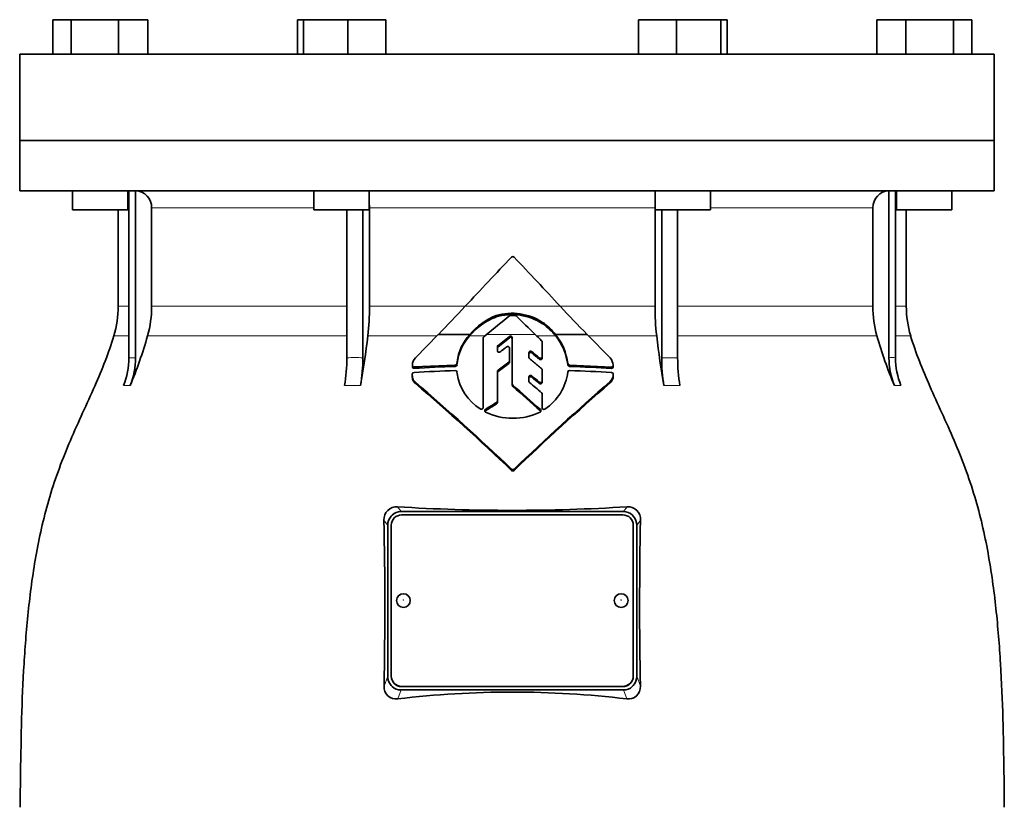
# Model space of a CAD drawing. Header units: millimetres. Extents: x 402 to 1276, y -1884 to 1700.
# Tile 23 of 23: x 900 to 1185, y 964 to 1192. Entities that reach past the tile are written whole.
import ezdxf

# ---------------------------------------------------------------- set-up
doc = ezdxf.new("R2010")
doc.units = ezdxf.units.MM
doc.layers.add('VSI344-454_FLANG', color=7, linetype='Continuous')
doc.layers.add('VSI344-454_TESTA', color=7, linetype='Continuous')

# ---------------------------------------------------------------- blocks, each defined once
blk = doc.blocks.new('SE3')
at = {"layer": 'VSI344-454_FLANG', "color": 7, "linetype": 'Continuous', "lineweight": 35}
for p, q in [((909.95, 1192.07), (909.95, 1182.07)), ((909.95, 1192.07), (915.25, 1192.07)), ((915.25, 1192.07), (915.25, 1182.07)), ((915.25, 1192.07), (928.99, 1192.07)), ((928.99, 1192.07), (928.99, 1182.07)), ((928.99, 1192.07), (937.42, 1192.07)), ((937.42, 1192.07), (937.42, 1182.07)), ((980.7, 1192.07), (980.7, 1182.07)), ((980.7, 1192.07), (982.51, 1192.07)), ((982.51, 1192.07), (982.51, 1182.07)), ((982.51, 1192.07), (995.31, 1192.07)), ((995.31, 1192.07), (995.31, 1182.07)), ((995.31, 1192.07), (1006.3, 1192.07)), ((1006.3, 1192.07), (1006.3, 1182.07)), ((1079.43, 1192.07), (1079.43, 1182.07)), ((1079.43, 1192.07), (1090.42, 1192.07)), ((1090.42, 1192.07), (1090.42, 1182.07)), ((1090.42, 1192.07), (1103.23, 1192.07)), ((1103.23, 1192.07), (1103.23, 1182.07)), ((1103.23, 1192.07), (1105.03, 1192.07)), ((1105.03, 1192.07), (1105.03, 1182.07)), ((1148.31, 1192.07), (1148.31, 1182.07)), ((1148.31, 1192.07), (1156.74, 1192.07)), ((1156.74, 1192.07), (1156.74, 1182.07)), ((1156.74, 1192.07), (1170.48, 1192.07)), ((1170.48, 1192.07), (1170.48, 1182.07)), ((1170.48, 1192.07), (1175.78, 1192.07)), ((1175.78, 1192.07), (1175.78, 1182.07)), ((900.37, 1182.07), (1182.32, 1182.07)), ((900.37, 1182.07), (900.37, 1157.07)), ((1182.32, 1182.07), (1182.32, 1157.07)), ((1182.32, 1157.07), (900.37, 1157.07))]:
    blk.add_line(p, q, dxfattribs=at)
at = {"layer": 'VSI344-454_TESTA', "color": 7, "linetype": 'Continuous', "lineweight": 35}
for p, q in [((900.37, 1157.07), (1182.32, 1157.07)), ((900.37, 1157.07), (900.37, 1142.57)), ((1182.32, 1142.57), (1182.32, 1157.07)), ((1182.32, 1142.57), (900.37, 1142.57)), ((915.69, 1142.57), (915.69, 1137.07)), ((931.69, 1137.07), (931.69, 1142.57)), ((931.97, 1142.57), (931.97, 1094.22)), ((933.89, 1142.57), (933.88, 1094.22)), ((985.5, 1142.57), (985.5, 1137.07)), ((1001.5, 1137.07), (1001.5, 1142.57)), ((1084.23, 1142.57), (1084.23, 1137.07)), ((1100.23, 1137.07), (1100.23, 1142.57)), ((1151.85, 1142.57), (1151.85, 1094.22)), ((1153.76, 1142.57), (1153.76, 1094.22)), ((1154.05, 1142.57), (1154.05, 1137.07)), ((1170.05, 1137.07), (1170.05, 1142.57)), ((931.69, 1137.07), (915.69, 1137.07)), ((928.87, 1137.07), (928.87, 1109.14)), ((938.53, 1137.57), (938.53, 1109.14)), ((985.5, 1137.07), (1001.5, 1137.07)), ((995.02, 1137.07), (995.02, 1094.22)), ((999.64, 1137.07), (999.64, 1094.22)), ((1001.56, 1137.57), (1001.56, 1109.14)), ((1084.17, 1137.57), (1084.17, 1109.14)), ((1084.23, 1137.07), (1100.23, 1137.07)), ((1086.1, 1137.07), (1086.1, 1094.22)), ((1090.71, 1137.07), (1090.72, 1094.22)), ((1147.21, 1137.57), (1147.21, 1109.14)), ((1154.05, 1137.07), (1170.05, 1137.07)), ((1156.87, 1109.14), (1156.87, 1137.07)), ((1038.17, 1106.02), (1038.17, 1106.41)), ((1051.63, 1104.08), (1051.63, 1104.47)), ((1014.84, 1094.23), (1021.48, 1100.96)), ((1021.48, 1100.95), (1030.57, 1100.95)), ((1034.43, 1079.8), (1034.43, 1099.93)), ((1034.61, 1100.3), (1035.43, 1100.95)), ((1042.04, 1100.42), (1038.74, 1097.72)), ((1038.74, 1097.33), (1042.04, 1100.03)), ((1042.87, 1086.66), (1042.87, 1100.05)), ((1055.4, 1100.95), (1064.52, 1100.95)), ((1064.52, 1100.95), (1071.19, 1094.2)), ((1038.56, 1097.36), (1038.56, 1096.3)), ((1042.08, 1097), (1042.08, 1093.31)), ((1051.52, 1098.82), (1051.52, 1094.52)), ((1047.68, 1095.66), (1047.68, 1094.34)), ((1051.52, 1094.52), (1051.52, 1094.13)), ((1013.98, 1092.01), (1013.98, 1091.6)), ((1026.38, 1092.12), (1014.48, 1091.57)), ((1026.91, 1093.01), (1026.88, 1092.58)), ((1026.88, 1092.18), (1026.91, 1092.61)), ((1026.88, 1092.58), (1026.88, 1092.18)), ((1026.91, 1092.61), (1026.91, 1093.01)), ((1042.08, 1093.31), (1042.08, 1092.92)), ((1058.94, 1092.54), (1058.94, 1092.15)), ((1071.6, 1091.54), (1059.43, 1092.11)), ((1013.94, 1089.47), (1013.94, 1089.07)), ((1026.88, 1090.09), (1026.91, 1089.66)), ((1038.56, 1090.27), (1038.56, 1081.67)), ((1047.68, 1088.67), (1047.68, 1087.37)), ((1051.52, 1090.72), (1051.52, 1087.52)), ((1072.1, 1089.05), (1072.1, 1089.47)), ((1014.86, 1086.77), (1014.86, 1087.17)), ((1042.87, 1086.66), (1042.87, 1086.27)), ((1051.52, 1087.52), (1051.52, 1087.13)), ((1071.19, 1086.97), (1071.19, 1087.37)), ((1051.52, 1083.74), (1051.52, 1079.75)), ((1051.52, 1083.74), (1051.52, 1083.35)), ((1051.52, 1079.75), (1051.52, 1083.35)), ((1038.56, 1081.67), (1038.56, 1081.28)), ((1051.52, 1079.35), (1051.52, 1079.75)), ((1008.12, 1048.68), (1007.87, 1048.42)), ((1010.69, 1049.68), (1075.05, 1049.68)), ((1074.87, 1048.74), (1010.87, 1048.74)), ((1077.87, 1048.42), (1077.61, 1048.68)), ((1006.87, 1045.71), (1006.87, 1002.04)), ((1007.87, 1045.76), (1007.87, 1002.09)), ((1077.87, 1002.09), (1077.87, 1045.76)), ((1078.87, 1045.71), (1078.87, 1002.04)), ((1007.87, 1002.03), (1007.87, 1002.09)), ((1077.87, 1002.09), (1077.87, 1002.03)), ((1007.87, 999.33), (1008.14, 999.05)), ((1010.69, 998.07), (1075.05, 998.07)), ((1010.87, 999.11), (1074.87, 999.11)), ((1010.87, 999.05), (1074.87, 999.05)), ((1077.59, 999.05), (1077.87, 999.33))]:
    blk.add_line(p, q, dxfattribs=at)
at = {"layer": 'VSI344-454_TESTA', "color": 4, "linetype": 'Continuous', "lineweight": 9}
for p, q in [((931.83, 1137.57), (931.69, 1137.57)), ((985.5, 1137.57), (938.53, 1137.57)), ((1084.17, 1137.57), (1001.56, 1137.57)), ((1147.21, 1137.57), (1100.23, 1137.57)), ((1153.82, 1137.57), (1154.05, 1137.57)), ((931.83, 1109.14), (928.87, 1109.14)), ((938.53, 1109.14), (995.01, 1109.14)), ((1001.56, 1109.14), (1029.23, 1109.14)), ((1029.28, 1109.14), (1056.72, 1109.14)), ((1084.17, 1109.14), (1056.93, 1109.14)), ((1147.21, 1109.14), (1090.72, 1109.14)), ((1156.87, 1109.14), (1153.83, 1109.14)), ((927.6, 1100.52), (931.84, 1100.52)), ((937.36, 1100.52), (995.01, 1100.52)), ((1001.08, 1100.52), (1021.05, 1100.52)), ((1030.53, 1100.52), (1034.89, 1100.52)), ((1049.5, 1100.95), (1035.43, 1100.95)), ((1042.04, 1100.03), (1042.04, 1100.42)), ((1049.95, 1100.52), (1055.44, 1100.52)), ((1064.95, 1100.52), (1084.66, 1100.52)), ((1090.75, 1100.52), (1148.37, 1100.52)), ((1153.8, 1100.52), (1158.13, 1100.52)), ((1038.74, 1097.33), (1038.74, 1097.72)), ((931.97, 1094.22), (933.88, 1094.22)), ((1048.51, 1095.61), (1048.51, 1096)), ((1050.69, 1094.18), (1050.69, 1093.79)), ((1086.1, 1094.22), (1090.72, 1094.22)), ((1014.48, 1091.57), (1014.48, 1091.17)), ((1026.38, 1092.12), (1026.38, 1091.72)), ((1041.89, 1092.95), (1041.89, 1092.55)), ((1059.43, 1092.11), (1059.43, 1091.72)), ((1071.6, 1091.54), (1071.6, 1091.14)), ((1038.75, 1090.24), (1038.75, 1090.63)), ((1048.52, 1088.61), (1048.52, 1089.01)), ((1072.1, 1089.41), (1072.1, 1089.01)), ((930.4, 1086.16), (932.32, 1086.16)), ((994.37, 1086.16), (998.99, 1086.16)), ((1043.02, 1086.32), (1043.02, 1085.93)), ((1050.69, 1087.19), (1050.69, 1086.79)), ((1086.74, 1086.16), (1091.36, 1086.16)), ((1153.42, 1086.16), (1155.33, 1086.16)), ((1038.34, 1081.28), (1038.34, 1080.89)), ((1035.12, 1078.88), (1035.12, 1079.27)), ((1051.03, 1078.84), (1051.03, 1079.23)), ((1042.67, 1061.99), (1042.67, 1061.6)), ((1043.38, 1061.99), (1043.38, 1061.6)), ((1010.69, 1049.68), (1009.66, 1051.08)), ((1076.07, 1051.08), (1075.05, 1049.68)), ((1006.87, 1045.71), (1005.75, 1047.22)), ((1079.98, 1047.22), (1078.87, 1045.71)), ((1005.8, 999.13), (1006.87, 1002.04)), ((1078.87, 1002.04), (1079.93, 999.13)), ((1009.75, 995.51), (1010.69, 998.07)), ((1010.87, 999.11), (1010.87, 999.05)), ((1074.87, 999.05), (1074.87, 999.11)), ((1075.05, 998.07), (1075.98, 995.51))]:
    blk.add_line(p, q, dxfattribs=at)
at = {"layer": 'VSI344-454_TESTA', "color": 7, "linetype": 'Continuous', "lineweight": 35}
for centre, radius, start, end in [((933.69, 1137.73), 4.84, 358.0864, 87.5783), ((1152.04, 1137.74), 4.83, 92.2938, 182.0417), ((1927.7, 277.6), 1224.17, 136.29971, 137.21395), ((1043.02, 1123.03), 0.489, 43.2341, 136.5925), ((73.89, 200.85), 1338.26, 42.74253, 43.57762), ((898.87, 1109.14), 30, 343.3164, 0), ((906.22, 1109.13), 32.31, 344.5527, 0.0141), ((925.6, 1109.08), 75.96, 353.5325, 0.0426), ((752.82, 1365), 376.69, 315.4973, 317.2171), ((1327.18, 1359.06), 368.25, 222.7401, 224.4986), ((1160.13, 1109.08), 75.96, 179.9574, 186.4675), ((1179.51, 1109.13), 32.31, 179.9859, 195.4473), ((1186.87, 1109.14), 30, 180, 196.6836), ((1044.79, 1088.76), 18.48, 110.9899, 140.4801), ((1044.86, 1089.07), 18.59, 111.0933, 140.2533), ((711.91, 1503.09), 516.11, 308.8162, 309.7662), ((1042.82, 1091.03), 16.07, 56.7728, 106.8287), ((1042.81, 1090.53), 16.17, 56.9498, 106.6736), ((1042.37, 1105.99), 0.498, 90.116, 129.8281), ((1042.87, 664.19), 442.29, 89.8969, 90.0647), ((1043.66, 1105.99), 0.498, 44.871, 89.848), ((1323.2, 1385.37), 394.72, 224.9836, 226.1002), ((1041.31, 1089.61), 18.09, 38.8127, 55.2141), ((1041.34, 1089.26), 18.05, 38.6324, 55.2386), ((812.03, 1136.45), 130.38, 337.3112, 344.0048), ((729.51, 1132.68), 273.46, 350.2065, 353.248), ((1041.33, 1091.17), 14.54, 137.7436, 172.7611), ((1041.25, 1090.82), 14.46, 137.8419, 172.8705), ((1034.91, 1099.92), 0.479, 128.2558, 179.5386), ((1042.36, 1100.03), 0.502, 2.4733, 129.9038), ((1042.37, 1099.64), 0.502, 2.3329, 130.0375), ((2784.52, 2904.48), 2502.6, 226.10905, 226.16834), ((1042.43, 1090.56), 16.62, 6.8433, 38.706), ((1042.43, 1090.17), 16.63, 6.8354, 38.5196), ((1356.29, 1132.69), 273.53, 186.7524, 189.7931), ((1273.73, 1136.46), 130.4, 195.9961, 202.6884), ((1039.03, 1097.36), 0.468, 128.5576, 179.6064), ((1039.03, 1096.97), 0.469, 128.6077, 179.572), ((1051.05, 1098.82), 0.473, 0.3586, 46.6648), ((910.51, 1094.2), 21.46, 337.9866, 0.0449), ((912.43, 1094.2), 21.45, 337.9857, 0.046), ((945.92, 1094.11), 49.09, 350.6803, 0.1266), ((950.54, 1094.11), 49.09, 350.6803, 0.1266), ((1017.41, 1091.97), 3.43, 138.7316, 178.6161), ((1048.15, 1094.34), 0.463, 180.4767, 230.9298), ((1068.15, 1091.65), 3.97, 5.4873, 39.986), ((1135.19, 1094.11), 49.09, 179.8733, 189.3197), ((1139.8, 1094.11), 49.08, 179.8725, 189.3205), ((1173.31, 1094.2), 21.46, 179.9556, 202.013), ((1175.22, 1094.2), 21.46, 179.9556, 202.013), ((1014.43, 1091.61), 0.448, 175.6691, 276.5801), ((1042.32, 621.9), 470.09, 91.9427, 93.3945), ((1026.38, 1092.63), 0.506, 270.5483, 354.6102), ((1026.38, 1092.23), 0.507, 270.6609, 354.5421), ((2350.78, -688.52), 2210.62, 126.30562, 126.4067), ((2321.35, -648.17), 2160.36, 126.31628, 126.41973), ((1041.62, 1093.32), 0.459, 305.5937, 359.4901), ((1041.63, 1092.93), 0.458, 305.5435, 359.5575), ((1051.06, 1090.72), 0.461, 0.5567, 51.0203), ((1059.44, 1092.62), 0.507, 188.7584, 269.4716), ((1059.44, 1092.23), 0.51, 188.9451, 269.2296), ((1043.43, 622.24), 469.75, 86.562, 88.0476), ((1071.65, 1091.59), 0.448, 263.43, 5.2148), ((1014.46, 1089.45), 0.518, 91.9096, 177.8945), ((1042.34, 609.95), 480.83, 91.9014, 93.3255), ((1026.42, 1090.05), 0.467, 5.1723, 94.1371), ((1041.4, 1091.84), 14.66, 188.553, 237.985), ((1039.02, 1090.26), 0.458, 125.5419, 179.4409), ((-598.49, -880.28), 2567.24, 50.02952, 50.09275), ((-579.04, -856.49), 2536.21, 50.01525, 50.07927), ((1044.07, 1091.85), 14.97, 303.4384, 353.3535), ((1059.4, 1090.05), 0.469, 85.8915, 171.1298), ((1043.06, 610.17), 480.63, 86.5956, 88.048), ((1068.98, 1089.58), 3.13, 314.9674, 356.787), ((1069, 1089.17), 3.11, 314.8359, 356.9135), ((1071.59, 1089.43), 0.514, 357.2607, 88.2379), ((503.91, 494.89), 782.22, 46.46834, 49.21651), ((502.44, 492.57), 784.63, 46.48737, 49.22646), ((1043.31, 1086.66), 0.447, 180.3999, 229.3225), ((1043.31, 1086.27), 0.447, 180.4407, 229.2696), ((-4.68, -104.43), 1586.05, 48.27022, 48.65653), ((-13.21, -114.16), 1598.7, 48.26497, 48.64826), ((1649.78, 425.38), 879.2, 131.15379, 133.60753), ((1647.6, 427.04), 876.22, 131.1353, 133.59682), ((1048.14, 1087.38), 0.454, 180.5627, 230.8261), ((-187.35, -389.92), 1925.39, 49.95767, 50.09366), ((1051.07, 1083.74), 0.454, 0.5675, 50.799), ((1503.58, 332.82), 881.28, 121.86478, 122.11145), ((1502.96, 333.59), 879.96, 121.87079, 122.11786), ((1038.1, 1081.68), 0.458, 300.7935, 359.1196), ((1038.1, 1081.28), 0.456, 300.6949, 359.2249), ((1035.34, 1078.89), 0.443, 119.7153, 243.0028), ((1042.6, 1093.19), 16.48, 243.059, 271.4533), ((1043.46, 1093.16), 16.45, 268.4809, 297.0648), ((1050.74, 1078.9), 0.439, 297.2896, 49.7417), ((1043.02, 1062.38), 0.521, 227.0655, 313.0257), ((1043.02, 1061.99), 0.522, 227.085, 313.0059), ((1009.36, 1047.47), 3.61, 85.2037, 184.0495), ((1010.83, 1045.78), 3.97, 138.3989, 181.0837), ((1010.62, 1046.08), 3.6, 88.8666, 133.7989), ((1042.87, 1590.1), 540.05, 266.4748, 273.5252), ((1075.12, 1046.08), 3.6, 46.2021, 91.1391), ((1076.37, 1047.47), 3.62, 355.9861, 94.7607), ((1074.9, 1045.78), 3.97, 358.9215, 41.597), ((-260.26, 1021.84), 1266.26, 358.97268, 1.14861), ((2357.17, 1021.82), 1277.45, 178.86092, 181.01779), ((1010.83, 1001.97), 3.97, 178.9212, 221.5981), ((1074.9, 1001.97), 3.97, 318.3953, 1.0849), ((1009.22, 998.89), 3.43, 175.966, 278.864), ((1010.62, 1001.67), 3.6, 226.6023, 271.1407), ((1042.87, 716.1), 281.36, 83.2408, 96.7592), ((1075.12, 1001.67), 3.6, 268.8649, 313.3954), ((1076.51, 998.89), 3.43, 261.0957, 4.0742)]:
    blk.add_arc(centre, radius, start, end, dxfattribs=at)
at = {"layer": 'VSI344-454_TESTA', "color": 4, "linetype": 'Continuous', "lineweight": 9}
for centre, radius, start, end in [((997.33, 1043.29), 50.98, 87.4032, 92.5969), ((1152.81, 1085.51), 8.76, 83.7304, 96.2703)]:
    blk.add_arc(centre, radius, start, end, dxfattribs=at)
at = {"layer": 'VSI344-454_TESTA', "color": 7, "linetype": 'Continuous', "lineweight": 35}
for centre, major_axis, start_param, end_param in [((1010.87, 1045.76), (3, 0), 1.570796, 3.141593), ((1074.87, 1045.76), (3, 0), 0, 1.570796), ((1010.87, 1002.09), (-3, 0), 0, 1.570796), ((1010.87, 1002.03), (3, 0), 3.141593, 4.712389), ((1074.87, 1002.09), (-3, 0), 1.570796, 3.141593), ((1074.87, 1002.03), (3, 0), 4.712389, 6.283185)]:
    blk.add_ellipse(centre, major_axis=major_axis, ratio=0.992546, start_param=start_param, end_param=end_param, dxfattribs=at)
for centre in [(1011.37, 1023.93), (1074.37, 1023.93)]:
    blk.add_ellipse(centre, major_axis=(2, 0), ratio=0.992546, dxfattribs=at)
at = {"layer": 'VSI344-454_TESTA', "color": 4, "linetype": 'Continuous', "lineweight": 9}
for centre in [(1011.37, 1024.11), (1074.37, 1024.11)]:
    blk.add_ellipse(centre, major_axis=(-0.0635, 0), ratio=0.992546, dxfattribs=at)
at = {"layer": 'VSI344-454_TESTA', "color": 7, "linetype": 'Continuous', "lineweight": 35}
for points, degree in [([(1001.56, 1137.57), (1001.56, 1137.99), (1001.53, 1138.4)], 2), ([(1084.2, 1138.4), (1084.17, 1137.99), (1084.17, 1137.57)], 2), ([(1039.37, 1095.93), (1039.58, 1096.09), (1040, 1096.41), (1040.64, 1096.89), (1041.06, 1097.21), (1041.27, 1097.37)], 3), ([(1047.85, 1093.98), (1048.25, 1093.65), (1049.03, 1093), (1050.19, 1092.04), (1050.96, 1091.4), (1051.35, 1091.08)], 3), ([(1050.69, 1094.18), (1050.45, 1094.38), (1049.97, 1094.79), (1049.24, 1095.39), (1048.76, 1095.8), (1048.51, 1096)], 3), ([(1048.51, 1095.61), (1048.76, 1095.41), (1049.24, 1095), (1049.97, 1094.4), (1050.45, 1093.99), (1050.69, 1093.79)], 3)]:
    blk.add_open_spline(points, degree=degree, dxfattribs=at)
for points, knots in [([(927.6, 1100.52), (926.14, 1095.66), (922.19, 1085.81), (914.92, 1070.66), (908.74, 1054.3), (904.99, 1037.78), (902.78, 1021.63), (901.52, 1005.66), (900.86, 989.78), (900.65, 976.01), (900.51, 967.46), (900.51, 964.1)], [0, 0, 0, 0, 0.117079, 0.240569, 0.360617, 0.476421, 0.590288, 0.703407, 0.816259, 0.929029, 1, 1, 1, 1]), ([(1158.13, 1100.52), (1159.59, 1095.66), (1163.55, 1085.81), (1170.81, 1070.66), (1176.99, 1054.3), (1180.74, 1037.78), (1182.96, 1021.63), (1184.21, 1005.66), (1184.88, 989.78), (1185.08, 976.01), (1185.22, 967.46), (1185.22, 964.1)], [0, 0, 0, 0, 0.117079, 0.240569, 0.360617, 0.476421, 0.590288, 0.703407, 0.816259, 0.929029, 1, 1, 1, 1]), ([(1042.08, 1097), (1042.08, 1097.02), (1042.08, 1097.06), (1042.06, 1097.15), (1042.01, 1097.25), (1041.92, 1097.35), (1041.8, 1097.43), (1041.67, 1097.47), (1041.53, 1097.47), (1041.41, 1097.44), (1041.33, 1097.41), (1041.29, 1097.38), (1041.27, 1097.37)], [0, 0, 0, 0, 0.062709, 0.125843, 0.25116, 0.376322, 0.501352, 0.626278, 0.751007, 0.875429, 0.937895, 1, 1, 1, 1]), ([(1039.37, 1095.93), (1039.33, 1095.91), (1039.25, 1095.86), (1039.07, 1095.81), (1038.83, 1095.85), (1038.65, 1096), (1038.57, 1096.16), (1038.56, 1096.25), (1038.56, 1096.3)], [0, 0, 0, 0, 0.124721, 0.24865, 0.50038, 0.748839, 0.874692, 1, 1, 1, 1]), ([(1047.68, 1095.66), (1047.68, 1095.68), (1047.69, 1095.72), (1047.7, 1095.79), (1047.73, 1095.85), (1047.77, 1095.93), (1047.85, 1096.02), (1047.97, 1096.09), (1048.11, 1096.13), (1048.26, 1096.12), (1048.4, 1096.08), (1048.47, 1096.03), (1048.51, 1096)], [0, 0, 0, 0, 0.062966, 0.124796, 0.186784, 0.250209, 0.375117, 0.49931, 0.626183, 0.752696, 0.875851, 1, 1, 1, 1]), ([(1048.51, 1095.61), (1048.47, 1095.64), (1048.4, 1095.69), (1048.26, 1095.73), (1048.12, 1095.74), (1047.98, 1095.7), (1047.85, 1095.63), (1047.76, 1095.53), (1047.7, 1095.4), (1047.69, 1095.31), (1047.68, 1095.27)], [0, 0, 0, 0, 0.123418, 0.247219, 0.371562, 0.496484, 0.622082, 0.748008, 0.873941, 1, 1, 1, 1]), ([(1050.69, 1094.18), (1050.71, 1094.17), (1050.75, 1094.14), (1050.81, 1094.1), (1050.88, 1094.08), (1050.97, 1094.06), (1051.09, 1094.06), (1051.23, 1094.09), (1051.36, 1094.17), (1051.45, 1094.27), (1051.51, 1094.39), (1051.52, 1094.48), (1051.52, 1094.52)], [0, 0, 0, 0, 0.063279, 0.124964, 0.186389, 0.248902, 0.37582, 0.50344, 0.627237, 0.751955, 0.876448, 1, 1, 1, 1]), ([(1051.52, 1094.13), (1051.52, 1094.11), (1051.52, 1094.06), (1051.5, 1094), (1051.48, 1093.93), (1051.43, 1093.86), (1051.35, 1093.77), (1051.23, 1093.7), (1051.09, 1093.67), (1050.94, 1093.67), (1050.8, 1093.71), (1050.73, 1093.76), (1050.69, 1093.79)], [0, 0, 0, 0, 0.063537, 0.125825, 0.188182, 0.251924, 0.377776, 0.503386, 0.628653, 0.753807, 0.876773, 1, 1, 1, 1]), ([(1013.99, 1092.05), (1013.98, 1092.03), (1013.98, 1091.99), (1013.99, 1091.92), (1014.01, 1091.86), (1014.03, 1091.8), (1014.07, 1091.75), (1014.13, 1091.69), (1014.21, 1091.62), (1014.34, 1091.57), (1014.44, 1091.57), (1014.48, 1091.57)], [0, 0, 0, 0, 0.084422, 0.165946, 0.246194, 0.32687, 0.409652, 0.496096, 0.666594, 0.830213, 1, 1, 1, 1]), ([(1071.6, 1091.54), (1071.63, 1091.55), (1071.67, 1091.54), (1071.74, 1091.55), (1071.81, 1091.57), (1071.87, 1091.6), (1071.92, 1091.63), (1071.99, 1091.69), (1072.06, 1091.78), (1072.1, 1091.9), (1072.1, 1091.99), (1072.1, 1092.03)], [0, 0, 0, 0, 0.086868, 0.170562, 0.252673, 0.334884, 0.418871, 0.50621, 0.674735, 0.834793, 1, 1, 1, 1]), ([(1014.86, 1087.17), (1014.78, 1087.25), (1014.63, 1087.4), (1014.42, 1087.63), (1014.23, 1087.88), (1014.09, 1088.17), (1014.01, 1088.48), (1013.95, 1088.91), (1013.95, 1089.24), (1013.94, 1089.47)], [0, 0, 0, 0, 0.128357, 0.246909, 0.365609, 0.495543, 0.61697, 0.739244, 1, 1, 1, 1]), ([(1013.94, 1089.07), (1013.95, 1088.85), (1013.95, 1088.52), (1014.01, 1088.09), (1014.09, 1087.77), (1014.23, 1087.49), (1014.41, 1087.23), (1014.62, 1087), (1014.78, 1086.85), (1014.86, 1086.77)], [0, 0, 0, 0, 0.250714, 0.376483, 0.500876, 0.63115, 0.749361, 0.8697, 1, 1, 1, 1]), ([(1047.68, 1088.67), (1047.68, 1088.69), (1047.69, 1088.74), (1047.7, 1088.8), (1047.73, 1088.86), (1047.77, 1088.94), (1047.85, 1089.03), (1047.98, 1089.1), (1048.12, 1089.13), (1048.26, 1089.13), (1048.4, 1089.09), (1048.48, 1089.03), (1048.52, 1089.01)], [0, 0, 0, 0, 0.06381, 0.126263, 0.188678, 0.252375, 0.378548, 0.504124, 0.629235, 0.754264, 0.876896, 1, 1, 1, 1]), ([(1048.52, 1088.61), (1048.5, 1088.63), (1048.46, 1088.66), (1048.4, 1088.69), (1048.33, 1088.71), (1048.24, 1088.74), (1048.12, 1088.74), (1047.98, 1088.7), (1047.85, 1088.63), (1047.76, 1088.53), (1047.69, 1088.41), (1047.69, 1088.32), (1047.68, 1088.28)], [0, 0, 0, 0, 0.062292, 0.12332, 0.184393, 0.246815, 0.370716, 0.494682, 0.620815, 0.747336, 0.873365, 1, 1, 1, 1]), ([(1050.69, 1087.19), (1050.73, 1087.16), (1050.8, 1087.11), (1050.99, 1087.05), (1051.24, 1087.08), (1051.42, 1087.23), (1051.51, 1087.39), (1051.52, 1087.48), (1051.52, 1087.52)], [0, 0, 0, 0, 0.123664, 0.246411, 0.497463, 0.746927, 0.873761, 1, 1, 1, 1]), ([(1051.52, 1087.13), (1051.52, 1087.08), (1051.51, 1086.99), (1051.42, 1086.83), (1051.23, 1086.68), (1050.99, 1086.66), (1050.8, 1086.71), (1050.73, 1086.77), (1050.69, 1086.79)], [0, 0, 0, 0, 0.127243, 0.254682, 0.505613, 0.753949, 0.876785, 1, 1, 1, 1]), ([(1034.43, 1079.8), (1034.43, 1079.78), (1034.43, 1079.73), (1034.41, 1079.67), (1034.39, 1079.61), (1034.35, 1079.54), (1034.27, 1079.45), (1034.16, 1079.38), (1034.02, 1079.33), (1033.88, 1079.32), (1033.75, 1079.35), (1033.67, 1079.39), (1033.63, 1079.42)], [0, 0, 0, 0, 0.063465, 0.12566, 0.187794, 0.251081, 0.375353, 0.499064, 0.623924, 0.748961, 0.873998, 1, 1, 1, 1]), ([(1052.32, 1079.36), (1052.3, 1079.35), (1052.26, 1079.33), (1052.18, 1079.29), (1052.06, 1079.27), (1051.93, 1079.28), (1051.79, 1079.32), (1051.68, 1079.4), (1051.59, 1079.5), (1051.54, 1079.6), (1051.52, 1079.68), (1051.52, 1079.72), (1051.52, 1079.75)], [0, 0, 0, 0, 0.063173, 0.126669, 0.25139, 0.374624, 0.497229, 0.620048, 0.744161, 0.870712, 0.935536, 1, 1, 1, 1])]:
    blk.add_open_spline(points, degree=3, knots=knots, dxfattribs=at)

msp = doc.modelspace()

# ---------------------------------------------------------------- block references
msp.add_blockref('SE3', (0, 0))

doc.saveas('drawing.dxf')
